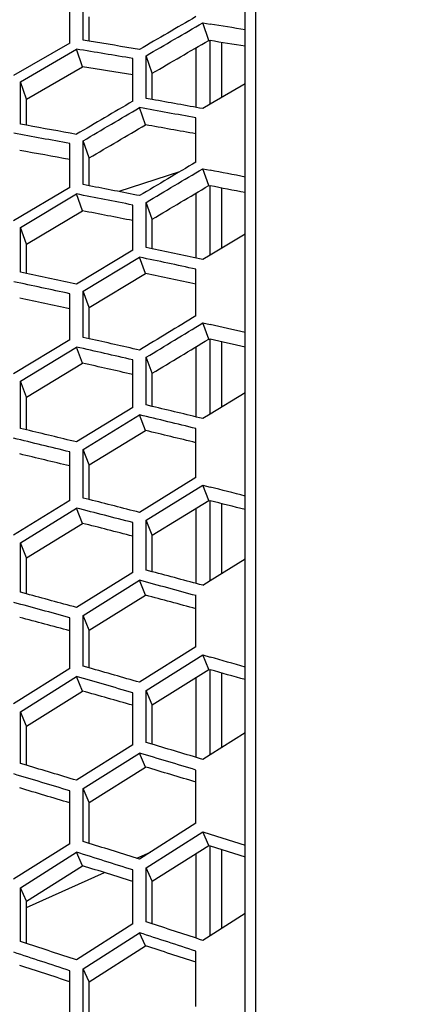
# Model space of a CAD drawing. Header units: millimetres. Extents: x 0 to 420, y 0 to 297.
# Tile 90 of 150: x 201.76 to 205.09, y 233.38 to 241.81. Entities that reach past the tile are written whole.
import ezdxf

# ---------------------------------------------------------------- set-up
doc = ezdxf.new("R2010")
doc.units = ezdxf.units.MM
doc.header["$LTSCALE"] = 23.1
doc.layers.get('0').update_dxf_attribs({"linetype": 'CONTINUOUS'})
doc.layers.add('06___PRT_ALL_SURFS', color=7, linetype='CONTINUOUS')
doc.layers.add('DIM_PILOTEES', color=7, linetype='CONTINUOUS')
doc.styles.get("Standard").update_dxf_attribs({"font": 'txt', "width": 0.7})
doc.dimstyles.new('DIMSTYLE_4', dxfattribs={"dimtxt": 2.5, "dimasz": 3.5, "dimexe": 2, "dimexo": 0, "dimtad": 1, "dimdec": 0, "dimlfac": 5, "dimdsep": 46, "dimtxsty": 'Standard', "dimblk": '_FILLED', "dimblk1": '_FILLED', "dimblk2": '_FILLED', "dimcen": 0, "dimazin": 2, "dimtp": 0.5, "dimtm": 0.5, "dimtfac": 1, "dimtdec": 0, "dimtofl": 0, "dimtmove": 0, "dimatfit": 3, "dimldrblk": '_FILLED', "dimfxl": 0, "dimtolj": 1, "dimarcsym": 0})
doc.dimstyles.new('DIMSTYLE_6', dxfattribs={"dimtxt": 2.5, "dimasz": 3.5, "dimexe": 2, "dimexo": 0, "dimtad": 1, "dimlfac": 5, "dimdsep": 46, "dimtxsty": 'Standard', "dimblk": '_FILLED', "dimblk1": '_FILLED', "dimblk2": '_FILLED', "dimcen": 0, "dimazin": 2, "dimtp": 0.3, "dimtm": 0.3, "dimtfac": 1, "dimtofl": 0, "dimtmove": 0, "dimatfit": 3, "dimldrblk": '_FILLED', "dimfxl": 0, "dimtolj": 1, "dimarcsym": 0})

# ---------------------------------------------------------------- blocks, each defined once
blk = doc.blocks.new('_FILLED')
at = {"color": 0, "linetype": 'ByBlock'}
blk.add_solid([(0, 0), (-1, 0.1429), (-1, -0.1429)], dxfattribs=at)
blk = doc.blocks.new('*D9')
at = {"layer": 'DIM_PILOTEES', "color": 2, "linetype": 'Continuous'}
for p, q in [((198.1929, 218.0943), (198.1929, 271.5517)), ((222.1929, 218.0943), (222.1929, 271.5517)), ((198.1929, 269.5517), (210.1929, 269.5517)), ((222.1929, 269.5517), (210.1929, 269.5517))]:
    blk.add_line(p, q, dxfattribs=at)
at = {"layer": 'DIM_PILOTEES', "color": 2, "linetype": 'Continuous', "xscale": 3.5, "yscale": 3.5, "zscale": 3.5, "rotation": 180}
blk.add_blockref('_FILLED', (198.1929, 269.5517), dxfattribs=at)
at = {"layer": 'DIM_PILOTEES', "color": 2, "linetype": 'Continuous', "xscale": 3.5, "yscale": 3.5, "zscale": 3.5}
blk.add_blockref('_FILLED', (222.1929, 269.5517), dxfattribs=at)
at = {"layer": 'DIM_PILOTEES', "color": 2, "linetype": 'Continuous', "insert": (210.1929, 272.6767), "char_height": 2.5, "width": 8.035714, "attachment_point": 2, "line_spacing_factor": 0.9}
blk.add_mtext('{\\ftxt;\\W0.0001;\\H0.0001;\\~}{\\ftxt;\\W2.1428571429;\\H2.5; }{\\ftxt;\\W0.0001;\\H0.0001;\\~}', dxfattribs=at)
blk = doc.blocks.new('*D10')
at = {"layer": 'DIM_PILOTEES', "color": 2, "linetype": 'Continuous'}
for p, q in [((196.8129, 204.5533), (196.8129, 276.5517)), ((222.1929, 218.0943), (222.1929, 276.5517)), ((196.8129, 274.5517), (209.5029, 274.5517)), ((222.1929, 274.5517), (209.5029, 274.5517))]:
    blk.add_line(p, q, dxfattribs=at)
at = {"layer": 'DIM_PILOTEES', "color": 2, "linetype": 'Continuous', "xscale": 3.5, "yscale": 3.5, "zscale": 3.5, "rotation": 180}
blk.add_blockref('_FILLED', (196.8129, 274.5517), dxfattribs=at)
at = {"layer": 'DIM_PILOTEES', "color": 2, "linetype": 'Continuous', "xscale": 3.5, "yscale": 3.5, "zscale": 3.5}
blk.add_blockref('_FILLED', (222.1929, 274.5517), dxfattribs=at)
at = {"layer": 'DIM_PILOTEES', "color": 2, "linetype": 'Continuous', "insert": (209.5029, 277.6767), "char_height": 2.5, "width": 8.035714, "attachment_point": 2, "line_spacing_factor": 0.9}
blk.add_mtext('{\\ftxt;\\W0.0001;\\H0.0001;\\~}{\\ftxt;\\W2.1428571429;\\H2.5; }{\\ftxt;\\W0.0001;\\H0.0001;\\~}', dxfattribs=at)
blk = doc.blocks.new('*D11')
at = {"layer": 'DIM_PILOTEES', "color": 2, "linetype": 'Continuous'}
for p, q in [((186.1121, 221.9611), (186.1121, 281.5517)), ((233.9929, 233.5885), (233.9929, 281.5517)), ((186.1121, 279.5517), (210.0525, 279.5517)), ((233.9929, 279.5517), (210.0525, 279.5517))]:
    blk.add_line(p, q, dxfattribs=at)
at = {"layer": 'DIM_PILOTEES', "color": 2, "linetype": 'Continuous', "xscale": 3.5, "yscale": 3.5, "zscale": 3.5, "rotation": 180}
blk.add_blockref('_FILLED', (186.1121, 279.5517), dxfattribs=at)
at = {"layer": 'DIM_PILOTEES', "color": 2, "linetype": 'Continuous', "xscale": 3.5, "yscale": 3.5, "zscale": 3.5}
blk.add_blockref('_FILLED', (233.9929, 279.5517), dxfattribs=at)
at = {"layer": 'DIM_PILOTEES', "color": 2, "linetype": 'Continuous', "insert": (210.0525, 282.6767), "char_height": 2.5, "width": 8.571429, "attachment_point": 2, "line_spacing_factor": 0.9}
blk.add_mtext('{\\ftxt;\\W0.0001;\\H0.0001;\\~}{\\ftxt;\\W2.2857142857;\\H2.5; }{\\ftxt;\\W0.0001;\\H0.0001;\\~}', dxfattribs=at)

msp = doc.modelspace()

# ---------------------------------------------------------------- linework, layer by layer
at = {"color": 7, "linetype": 'Continuous'}
for p, q in [((203.6918, 229.2425), (203.6918, 251.1114)), ((203.7806, 250.8315), (203.7806, 229.2494)), ((202.307, 241.635), (202.307, 241.989)), ((202.1917, 241.6109), (202.1917, 241.9646)), ((203.3817, 241.6336), (203.3299, 241.7841)), ((203.3299, 241.7841), (203.3929, 241.7737)), ((203.3299, 241.7841), (203.3929, 241.7738)), ((202.1917, 241.6109), (201.7121, 241.3319)), ((201.7696, 241.2791), (202.2493, 241.5586)), ((202.3011, 241.4081), (202.2493, 241.5586)), ((202.3587, 241.6266), (202.307, 241.635)), ((203.2729, 241.0593), (203.2729, 241.5705)), ((203.3929, 241.086), (203.3929, 241.6318)), ((203.4915, 241.1441), (203.4915, 241.6158)), ((202.7305, 241.1123), (202.7305, 241.4784)), ((202.8463, 241.1361), (202.8463, 241.5024)), ((202.8981, 241.3529), (202.8463, 241.5024)), ((201.7696, 240.9154), (201.7696, 241.2791)), ((201.8214, 241.1295), (201.7696, 241.2791)), ((203.6918, 241.2619), (203.3929, 241.086)), ((202.8981, 241.1268), (202.8463, 241.1361)), ((202.8402, 240.9102), (202.7884, 241.0576)), ((203.3929, 241.086), (203.3299, 241.0489)), ((203.3929, 241.086), (203.3299, 241.0489)), ((203.2718, 240.5914), (203.2718, 240.9697)), ((201.8214, 240.9062), (201.7696, 240.9154)), ((202.1917, 240.3748), (202.1917, 240.7502)), ((202.307, 240.3979), (202.307, 240.7737)), ((202.3587, 240.6272), (202.307, 240.7737)), ((203.1293, 240.5067), (202.6116, 240.3384)), ((203.3817, 240.39), (203.3299, 240.5343)), ((203.3299, 240.5343), (203.3929, 240.522)), ((202.3587, 240.3878), (202.307, 240.3979)), ((202.3587, 240.3878), (202.307, 240.3979)), ((203.3929, 239.7941), (203.3929, 240.3878)), ((202.1917, 240.3748), (201.7121, 240.0891)), ((201.7696, 240.0319), (202.2493, 240.318)), ((202.3011, 240.1738), (202.2493, 240.318)), ((203.2729, 239.7683), (203.2729, 240.3254)), ((203.4915, 239.8535), (203.4915, 240.3688)), ((202.7305, 239.8355), (202.7305, 240.2229)), ((202.8463, 239.8582), (202.8463, 240.246)), ((202.8981, 240.1026), (202.8463, 240.246)), ((201.7696, 239.6471), (201.7696, 240.0319)), ((201.8214, 239.8886), (201.7696, 240.0319)), ((203.6918, 239.9739), (203.3929, 239.7941)), ((202.7305, 239.8355), (202.2493, 239.5457)), ((202.8981, 239.8474), (202.8463, 239.8582)), ((203.3929, 239.7941), (203.3299, 239.7562)), ((203.3929, 239.7941), (203.3299, 239.7562)), ((202.307, 239.4862), (202.7884, 239.7764)), ((202.8402, 239.6354), (202.7884, 239.7764)), ((201.8214, 239.6362), (201.7696, 239.6471)), ((203.2718, 239.2744), (203.2718, 239.6737)), ((202.1917, 239.0675), (202.1917, 239.4638)), ((202.307, 239.0896), (202.307, 239.4862)), ((202.3587, 239.3462), (202.307, 239.4862)), ((203.3817, 239.0753), (203.3299, 239.213)), ((203.3299, 239.213), (203.3929, 239.1988)), ((203.3299, 239.213), (203.3929, 239.1988)), ((202.1917, 239.0675), (201.7121, 238.7759)), ((202.3587, 239.078), (202.307, 239.0896)), ((203.3929, 238.4326), (203.3929, 239.0728)), ((203.4915, 238.4931), (203.4915, 239.0507)), ((201.7696, 238.7146), (202.2493, 239.0066)), ((202.3011, 238.8688), (202.2493, 239.0066)), ((203.2729, 238.4078), (203.2729, 239.0094)), ((202.7305, 238.489), (202.7305, 238.8968)), ((202.8463, 238.5106), (202.8463, 238.9188)), ((202.8981, 238.782), (202.8463, 238.9188)), ((201.7696, 238.3094), (201.7696, 238.7146)), ((201.8214, 238.5778), (201.7696, 238.7146)), ((203.6918, 238.6158), (203.3929, 238.4326)), ((202.7305, 238.489), (202.2493, 238.1936)), ((202.8981, 238.4982), (202.8463, 238.5106)), ((202.307, 238.1299), (202.7884, 238.4257)), ((202.8402, 238.2914), (202.7884, 238.4257)), ((203.3929, 238.4326), (203.3299, 238.394)), ((203.3929, 238.4326), (203.3299, 238.394)), ((201.8214, 238.297), (201.7696, 238.3094)), ((201.8214, 238.297), (201.7696, 238.3094)), ((203.2718, 237.8891), (203.2718, 238.3083)), ((202.1917, 237.6925), (202.1917, 238.1086)), ((202.307, 237.7134), (202.307, 238.1299)), ((202.3587, 237.9966), (202.307, 238.1299)), ((203.2718, 237.8891), (202.7884, 237.59)), ((202.8463, 237.5241), (203.3299, 237.8235)), ((203.3817, 237.6927), (203.3299, 237.8235)), ((203.3299, 237.8235), (203.3929, 237.8075)), ((203.3299, 237.8235), (203.3929, 237.8075)), ((202.1917, 237.6925), (201.7121, 237.3956)), ((202.3587, 237.7003), (202.307, 237.7134)), ((203.3929, 237.0047), (203.3929, 237.6899)), ((201.7696, 237.3302), (202.2493, 237.6274)), ((202.3011, 237.4965), (202.2493, 237.6274)), ((203.2729, 236.981), (203.2729, 237.6256)), ((203.4915, 237.0662), (203.4915, 237.6648)), ((202.8463, 237.0965), (202.8463, 237.5241)), ((202.8981, 237.3943), (202.8463, 237.5241)), ((202.7305, 237.076), (202.7305, 237.5032)), ((201.7696, 236.9058), (201.7696, 237.3302)), ((201.8214, 237.2004), (201.7696, 237.3302)), ((203.6918, 237.191), (203.3929, 237.0047)), ((202.8981, 237.0825), (202.8463, 237.0965)), ((202.7305, 237.076), (202.2493, 236.7757)), ((202.307, 236.708), (202.7884, 237.0087)), ((202.8402, 236.8814), (202.7884, 237.0087)), ((203.3929, 237.0047), (203.3299, 236.9655)), ((203.3929, 237.0047), (203.3299, 236.9655)), ((201.8214, 236.8918), (201.7696, 236.9058)), ((203.2718, 236.4388), (203.2718, 236.877)), ((202.1917, 236.2529), (202.1917, 236.6879)), ((202.307, 236.2727), (202.307, 236.708)), ((202.3587, 236.5818), (202.307, 236.708)), ((203.2718, 236.4388), (202.7884, 236.1351)), ((202.8463, 236.0653), (203.3299, 236.3693)), ((203.3817, 236.2456), (203.3299, 236.3693)), ((203.3299, 236.3693), (203.3929, 236.3513)), ((203.3299, 236.3693), (203.3929, 236.3514)), ((202.1917, 236.2529), (201.7121, 235.9516)), ((202.3587, 236.258), (202.307, 236.2727)), ((201.7696, 235.8822), (202.2493, 236.1839)), ((202.3011, 236.0602), (202.2493, 236.1839)), ((203.2729, 235.4915), (203.2729, 236.1775)), ((203.3929, 235.5141), (203.3929, 236.2424)), ((203.4915, 235.5764), (203.4915, 236.2146)), ((202.7305, 235.6), (202.7305, 236.0456)), ((202.8463, 235.6193), (202.8463, 236.0653)), ((202.8981, 235.9427), (202.8463, 236.0653)), ((201.7696, 235.4395), (201.7696, 235.8822)), ((201.8214, 235.7597), (201.7696, 235.8822)), ((203.6918, 235.7029), (203.3929, 235.5141)), ((202.7305, 235.6), (202.2493, 235.2956)), ((202.8981, 235.6039), (202.8463, 235.6193)), ((202.307, 235.2241), (202.7884, 235.5288)), ((202.8402, 235.4089), (202.7884, 235.5288)), ((203.3929, 235.5141), (203.3299, 235.4743)), ((203.3929, 235.5141), (203.3299, 235.4743)), ((201.8214, 235.4241), (201.7696, 235.4395)), ((203.2718, 234.927), (203.2718, 235.3831)), ((202.1917, 234.7523), (202.1917, 235.2051)), ((202.307, 234.771), (202.307, 235.2241)), ((202.3587, 235.1052), (202.307, 235.2241)), ((203.2718, 234.927), (202.7884, 234.6196)), ((202.8463, 234.546), (203.3299, 234.8537)), ((203.3817, 234.7376), (203.3299, 234.8537)), ((203.3299, 234.8537), (203.3929, 234.834)), ((203.3299, 234.8537), (203.3929, 234.834)), ((203.3929, 234.834), (203.6918, 234.74)), ((202.1917, 234.7523), (201.7121, 234.4473)), ((202.3587, 234.7548), (202.307, 234.771)), ((203.3929, 233.9643), (203.3929, 234.7341)), ((201.7696, 234.3742), (202.2493, 234.6796)), ((202.3011, 234.5634), (202.2493, 234.6796)), ((202.7648, 234.6271), (202.8824, 234.6795)), ((203.2729, 233.9429), (203.2729, 234.6686)), ((203.4915, 234.0273), (203.4915, 234.7034)), ((201.8214, 234.2071), (202.4895, 234.5045)), ((202.7305, 234.0646), (202.7305, 234.5276)), ((202.8463, 234.0827), (202.8463, 234.546)), ((202.8981, 234.431), (202.8463, 234.546)), ((201.7696, 233.9144), (201.7696, 234.3742)), ((201.8214, 234.2592), (201.7696, 234.3742)), ((203.6918, 234.1552), (203.3929, 233.9643)), ((202.7305, 234.0646), (202.2493, 233.7568)), ((202.8981, 234.0658), (202.8463, 234.0827)), ((202.307, 233.6817), (202.7884, 233.9898)), ((202.8402, 233.8775), (202.7884, 233.9898)), ((201.8214, 233.8975), (201.7696, 233.9144)), ((203.3929, 233.9643), (203.3299, 233.9241)), ((203.3929, 233.9643), (203.3299, 233.9241)), ((203.2718, 233.3576), (203.2718, 233.8305)), ((202.1917, 233.1945), (202.1917, 233.6639)), ((202.307, 233.2119), (202.307, 233.6817)), ((202.3587, 233.5705), (202.307, 233.6817))]:
    msp.add_line(p, q, dxfattribs=at)
for centre, radius, start, end in [((182.7618, 116.1739), 127.283, 80.535511, 80.671909), ((184.3569, 132.6732), 110.3457, 80.415035, 80.668354), ((184.4266, 131.7121), 111.3677, 80.510012, 80.734066), ((181.4493, 122.347), 120.6133, 79.576097, 79.809486), ((181.4849, 121.1772), 121.846, 79.671924, 79.878281), ((183.2434, 136.8775), 105.6745, 79.638766, 79.874536), ((183.1881, 137.7459), 104.7427, 79.546854, 79.813469), ((177.9281, 110.0876), 132.8969, 78.821719, 78.953066), ((180.4188, 127.4011), 115.0972, 78.793006, 79.010978), ((180.3971, 128.4523), 113.9801, 78.70028, 78.946864), ((176.8932, 115.6089), 126.9309, 77.978618, 78.17786), ((176.9191, 116.9052), 125.565, 77.885114, 78.110611), ((179.4887, 132.9782), 108.971, 77.943983, 78.173953), ((179.4777, 133.9209), 107.9594, 77.854577, 78.114764), ((172.6717, 103.0979), 139.5251, 77.154295, 77.280175), ((176.1443, 122.4353), 119.5521, 77.122556, 77.333706), ((176.1785, 123.59), 118.3244, 77.032403, 77.271414), ((171.9277, 109.2385), 132.9182, 76.334558, 76.526067), ((172.0268, 110.6816), 131.3957, 76.243689, 76.460594), ((175.5052, 128.4963), 112.9104, 76.29862, 76.522018), ((175.5448, 129.5239), 111.8065, 76.212012, 76.464897), ((166.9109, 95.1124), 147.2848, 75.538697, 75.658763), ((171.5529, 116.7752), 124.7873, 75.504135, 75.707815), ((171.6526, 118.0492), 123.4305, 75.416838, 75.647541), ((166.7063, 103.6099), 138.1925, 74.656901, 74.864618), ((166.5198, 101.9952), 139.8999, 74.74486, 74.928112), ((171.2511, 123.4047), 117.5325, 74.70779, 74.92394), ((171.3492, 124.5297), 116.3216, 74.624234, 74.869051), ((160.5508, 86.0166), 156.3202, 73.979672, 74.093638), ((166.5896, 110.3713), 130.8698, 73.942496, 74.138155), ((166.7661, 111.7834), 129.362, 73.8583, 74.080068), ((160.5909, 93.7914), 147.9888, 73.213919, 73.388485), ((160.8823, 95.6077), 146.0618, 73.129105, 73.327145), ((166.6817, 117.6689), 122.8865, 73.175887, 73.384209), ((166.8475, 118.9059), 121.5513, 73.095597, 73.331687), ((161.1928, 103.1619), 137.8816, 72.441673, 72.628853), ((161.46, 104.7347), 136.1963, 72.360784, 72.573095), ((154.05, 84.5181), 157.3234, 71.745418, 71.910958), ((154.4681, 86.5726), 155.1344, 71.663947, 71.85192), ((161.7481, 111.2454), 129.0325, 71.706585, 71.906596), ((161.9927, 112.6116), 127.5524, 71.62974, 71.856553)]:
    msp.add_arc(centre, radius, start, end, dxfattribs=at)
for points in [[(203.2718, 241.8368), (203.1106, 241.7432), (202.9494, 241.6495), (202.7884, 241.5556)], [(202.8463, 241.5024), (203.0074, 241.5965), (203.1686, 241.6903), (203.3299, 241.7841)], [(202.7305, 241.1123), (202.57, 241.018), (202.4096, 240.9235), (202.2493, 240.8289)], [(202.307, 240.7737), (202.4674, 240.8684), (202.6278, 240.9631), (202.7884, 241.0576)], [(203.2718, 240.5914), (203.1106, 240.4956), (202.9494, 240.3996), (202.7884, 240.3036)], [(202.8463, 240.246), (203.0074, 240.3422), (203.1686, 240.4383), (203.3299, 240.5343)], [(203.2718, 239.2744), (203.1106, 239.1766), (202.9495, 239.0787), (202.7884, 238.9806)], [(202.8463, 238.9188), (203.0074, 239.017), (203.1686, 239.1151), (203.3299, 239.213)]]:
    msp.add_open_spline(points, degree=3, dxfattribs=at)
at = {"layer": '06___PRT_ALL_SURFS', "color": 7, "linetype": 'Continuous'}
for p, q in [((202.3587, 241.6266), (202.3587, 241.8365)), ((203.3817, 241.6336), (203.3929, 241.6318)), ((201.8214, 241.1295), (202.3011, 241.4081)), ((202.8981, 241.1268), (202.8981, 241.3529)), ((201.8214, 240.9062), (201.8214, 241.1295)), ((202.3587, 240.3878), (202.3587, 240.6272)), ((203.3817, 240.39), (203.3929, 240.3878)), ((201.8214, 239.8886), (202.3011, 240.1738)), ((202.8981, 239.8474), (202.8981, 240.1026)), ((201.8214, 239.6362), (201.8214, 239.8886)), ((202.3587, 239.3462), (202.8402, 239.6354)), ((202.3587, 239.078), (202.3587, 239.3462)), ((203.3817, 239.0753), (203.3929, 239.0728)), ((201.8214, 238.5778), (202.3011, 238.8688)), ((202.8981, 238.4982), (202.8981, 238.782)), ((201.8214, 238.297), (201.8214, 238.5778)), ((202.3587, 237.9966), (202.8402, 238.2914)), ((202.3587, 237.7003), (202.3587, 237.9966)), ((202.8981, 237.3943), (203.3817, 237.6927)), ((203.3817, 237.6927), (203.3929, 237.6899)), ((201.8214, 237.2004), (202.3011, 237.4965)), ((202.8981, 237.0825), (202.8981, 237.3943)), ((201.8214, 236.8918), (201.8214, 237.2004)), ((202.3587, 236.5818), (202.8402, 236.8814)), ((202.3587, 236.258), (202.3587, 236.5818)), ((202.8981, 235.9427), (203.3817, 236.2456)), ((203.3817, 236.2456), (203.3929, 236.2424)), ((201.8214, 235.7597), (202.3011, 236.0602)), ((202.8981, 235.6039), (202.8981, 235.9427)), ((201.8214, 235.4241), (201.8214, 235.7597)), ((202.3587, 235.1052), (202.8402, 235.4089)), ((202.3587, 234.7548), (202.3587, 235.1052)), ((202.8981, 234.431), (203.3817, 234.7376)), ((203.3817, 234.7376), (203.3929, 234.7341)), ((203.3929, 234.7341), (203.6918, 234.6408)), ((201.8214, 234.2592), (202.3011, 234.5634)), ((202.8981, 234.0658), (202.8981, 234.431)), ((201.8214, 233.8975), (201.8214, 234.2592)), ((202.3587, 233.5705), (202.8402, 233.8775)), ((202.3587, 233.1943), (202.3587, 233.5705))]:
    msp.add_line(p, q, dxfattribs=at)
for centre, radius, start, end in [((183.1863, 116.887), 126.3708, 80.661618, 80.798951), ((184.6441, 132.7235), 110.1096, 80.545833, 80.772312), ((181.7843, 122.5164), 120.2516, 79.706686, 79.915631), ((183.4693, 137.7728), 104.5307, 79.682154, 79.920379), ((178.4365, 110.9827), 131.7897, 78.951895, 79.084286), ((180.7232, 128.5843), 113.6565, 78.835308, 79.055902), ((177.3055, 117.1779), 125.0914, 78.01952, 78.22154), ((179.7946, 134.0202), 107.6698, 77.993879, 78.226495), ((173.2823, 104.2004), 138.1927, 77.287922, 77.41495), ((176.5511, 123.8117), 117.9033, 77.17102, 77.384976), ((172.4749, 111.0702), 130.7948, 76.381289, 76.575751), ((175.9038, 129.7017), 111.4314, 76.354668, 76.580889), ((167.6454, 96.4537), 145.6899, 75.67517, 75.796476), ((172.0802, 118.3701), 122.9, 75.558413, 75.765069), ((167.2284, 104.1297), 137.4453, 74.797084, 74.983451), ((171.7574, 124.7934), 115.8514, 74.76961, 74.988747), ((161.4356, 87.6352), 154.4167, 74.118403, 74.233694), ((167.2587, 112.2148), 128.7077, 74.002224, 74.201012), ((161.4929, 96.2766), 145.1461, 73.271286, 73.449111), ((167.3131, 119.2636), 120.9752, 73.243085, 73.454542), ((162.0293, 105.2901), 135.4009, 72.506473, 72.696919), ((155.1847, 87.4134), 154.022, 71.807571, 71.976497), ((162.5251, 113.0738), 126.8571, 71.778762, 71.982039)]:
    msp.add_arc(centre, radius, start, end, dxfattribs=at)
for points in [[(202.8981, 241.3529), (203.0592, 241.4466), (203.2204, 241.5402), (203.3817, 241.6336)], [(202.3587, 240.6272), (202.5191, 240.7216), (202.6796, 240.816), (202.8402, 240.9102)], [(202.8981, 240.1026), (203.0592, 240.1986), (203.2204, 240.2944), (203.3817, 240.39)], [(202.8981, 238.782), (203.0592, 238.8799), (203.2204, 238.9777), (203.3817, 239.0753)]]:
    msp.add_open_spline(points, degree=3, dxfattribs=at)

# ---------------------------------------------------------------- dimensions: what is measured, and where the dimension line sits
at = {"layer": 'DIM_PILOTEES', "color": 2, "linetype": 'Continuous'}
for base, p1, p2, text, dimstyle, picture, middle in [((186.1121, 279.5517), (233.9929, 233.5885), (186.1121, 221.9611), '{\\ftxt;\\W0.0001;\\H0.0001;\\~}{\\ftxt;\\W2.2857142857;\\H2.5; }{\\ftxt;\\W0.0001;\\H0.0001;\\~}', 'DIMSTYLE_4', '*D11', (209.6954, 279.5517)), ((198.1929, 269.5517), (222.1929, 218.0943), (198.1929, 218.0943), '{\\ftxt;\\W0.0001;\\H0.0001;\\~}{\\ftxt;\\W2.1428571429;\\H2.5; }{\\ftxt;\\W0.0001;\\H0.0001;\\~}', 'DIMSTYLE_6', '*D9', (209.8357, 269.5517))]:
    dim = msp.add_linear_dim(base=base, p1=p1, p2=p2, angle=180, text=text, dimstyle=dimstyle, dxfattribs=at)
    dim.commit()
    dim.dimension.update_dxf_attribs({"geometry": picture, "text_midpoint": middle, "dimtype": 160})
dim = msp.add_linear_dim(base=(222.1929, 274.5517), p1=(196.8129, 204.5533), p2=(222.1929, 218.0943), text='{\\ftxt;\\W0.0001;\\H0.0001;\\~}{\\ftxt;\\W2.1428571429;\\H2.5; }{\\ftxt;\\W0.0001;\\H0.0001;\\~}', dimstyle='DIMSTYLE_4', dxfattribs=at)
dim.commit()
dim.dimension.update_dxf_attribs({"geometry": '*D10', "text_midpoint": (209.1457, 274.5517), "dimtype": 160})

doc.saveas('drawing.dxf')
